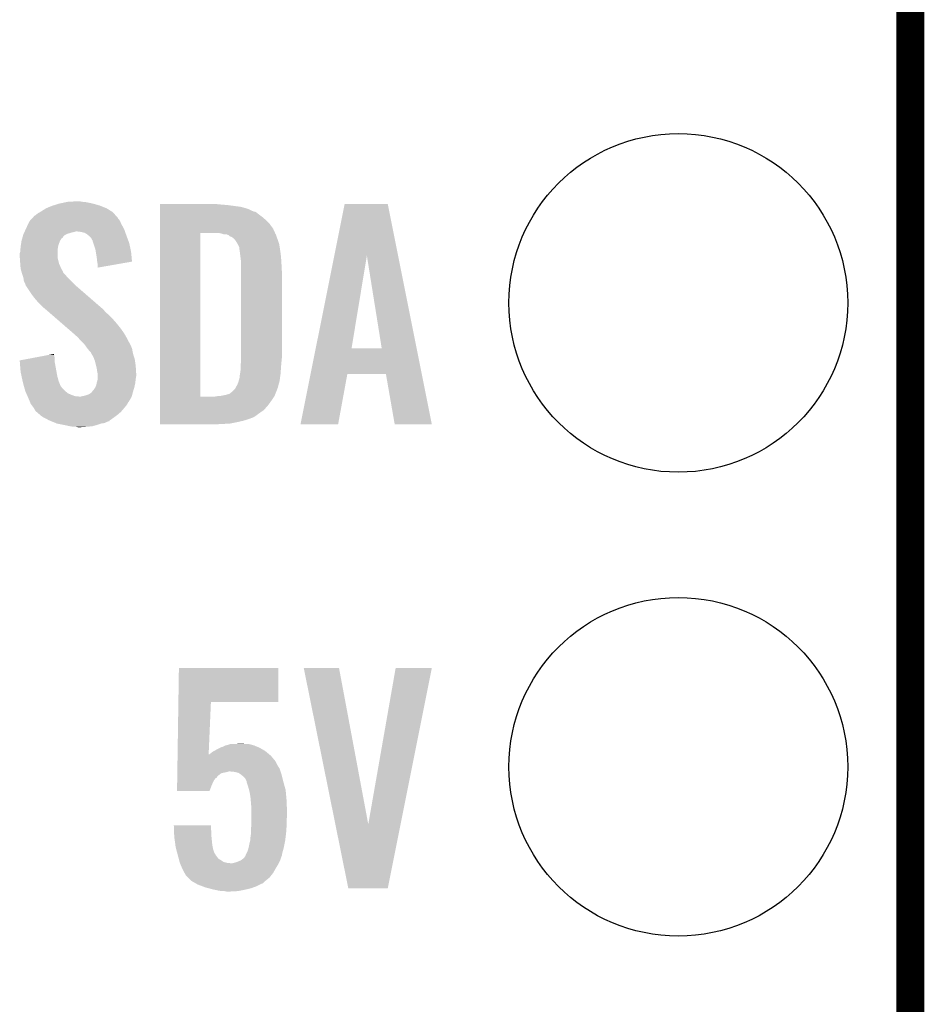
# Model space of a CAD drawing. Extents: x -1.3 to 24.2, y -3.9 to 39.7.
# Tile 40 of 42: x 19.3 to 24.2, y 21.6 to 27. Entities that reach past the tile are written whole.
import ezdxf

# ---------------------------------------------------------------- set-up
doc = ezdxf.new("R2010")
doc.units = 0
doc.layers.get('0').update_dxf_attribs({"linetype": 'CONTINUOUS'})
for name, color, linetype in [('3V3_TO_5V_CLICK_V100_GKO', 14, 'CONTINUOUS'), ('3V3_TO_5V_CLICK_V100_GTO', 12, 'CONTINUOUS'), ('3V3_TO_5V_CLICK_V100_GTS', 13, 'CONTINUOUS')]:
    doc.layers.add(name, color=color, linetype=linetype)

# ---------------------------------------------------------------- blocks, each defined once
blk = doc.blocks.new('ROUND_23')
blk.add_circle((0, 0), 0.9271)

msp = doc.modelspace()

# ---------------------------------------------------------------- linework, layer by layer
at = {"layer": '3V3_TO_5V_CLICK_V100_GKO', "const_width": 0.1524}
msp.add_lwpolyline([(24.13, -1.27), (24.13, 39.5986)], dxfattribs=at)
at = {"layer": '3V3_TO_5V_CLICK_V100_GTO'}
for points in [[(19.430998, 25.93086), (19.439126, 25.9334), (19.698972, 25.93086), (19.692622, 25.9334)], [(19.439126, 25.9334), (19.47164, 25.94356), (19.692622, 25.9334), (19.65706, 25.94356)], [(19.47164, 25.94356), (19.507836, 25.95118), (19.65706, 25.94356), (19.6215, 25.95118)], [(19.507836, 25.95118), (19.519902, 25.95372), (19.6215, 25.95118), (19.596102, 25.95372)], [(19.519902, 25.95372), (19.5707, 25.95626), (19.596102, 25.95372), (19.585942, 25.95626)], [(20.02284, 25.93848), (20.022842, 25.94102), (20.3581, 25.93848), (20.3327, 25.94102)], [(20.02284, 25.93594), (20.02284, 25.93848), (20.39112, 25.93594), (20.3581, 25.93848)], [(20.02284, 25.92578), (20.02284, 25.93594), (20.467322, 25.92578), (20.39112, 25.93594)], [(20.977338, 25.658948), (21.033754, 25.941002), (21.32637, 25.658948), (21.269964, 25.941002)], [(21.033754, 25.941002), (21.033758, 25.94102), (21.269964, 25.941002), (21.033758, 25.94102)], [(19.337024, 25.877522), (19.3421, 25.88006), (19.782364, 25.877522), (19.780038, 25.88006)], [(19.3421, 25.88006), (19.354802, 25.890222), (19.780038, 25.88006), (19.770724, 25.890222)], [(19.354802, 25.890222), (19.36813, 25.897838), (19.770724, 25.890222), (19.763742, 25.897838)], [(19.36813, 25.897838), (19.37258, 25.90038), (19.763742, 25.897838), (19.759612, 25.90038)], [(19.37258, 25.90038), (19.40052, 25.91816), (19.759612, 25.90038), (19.73072, 25.91816)], [(19.40052, 25.91816), (19.430998, 25.93086), (19.73072, 25.91816), (19.698972, 25.93086)], [(20.02284, 25.91562), (20.02284, 25.92578), (20.502882, 25.91562), (20.467322, 25.92578)], [(20.02284, 25.90038), (20.02284, 25.91562), (20.535904, 25.90038), (20.502882, 25.91562)], [(20.02284, 25.900378), (20.02284, 25.90038), (20.540984, 25.900378), (20.535904, 25.90038)], [(20.02284, 25.8953), (20.02284, 25.900378), (20.55114, 25.8953), (20.540984, 25.900378)], [(20.02284, 25.88514), (20.02284, 25.8953), (20.56384, 25.88514), (20.55114, 25.8953)], [(20.02284, 25.8699), (20.02284, 25.88514), (20.58416, 25.8699), (20.56384, 25.88514)], [(19.2913, 25.80894), (19.301968, 25.8318), (19.82447, 25.80894), (19.812, 25.8318)], [(19.301968, 25.8318), (19.309082, 25.84704), (19.812, 25.8318), (19.805468, 25.84704)], [(19.309082, 25.84704), (19.311408, 25.849578), (19.805468, 25.84704), (19.80438, 25.849578)], [(19.311408, 25.849578), (19.323052, 25.86228), (19.80438, 25.849578), (19.79422, 25.86228)], [(19.323052, 25.86228), (19.327704, 25.867356), (19.79422, 25.86228), (19.791682, 25.867356)], [(19.327704, 25.867356), (19.337024, 25.877522), (19.791682, 25.867356), (19.782364, 25.877522)], [(20.022838, 25.806398), (20.02284, 25.834338), (20.64258, 25.806398), (20.62226, 25.834338)], [(20.02284, 25.854662), (20.02284, 25.8699), (20.60194, 25.854662), (20.58416, 25.8699)], [(20.02284, 25.834338), (20.02284, 25.854662), (20.62226, 25.834338), (20.60194, 25.854662)], [(19.271702, 25.760674), (19.274606, 25.770838), (19.49196, 25.760674), (19.50212, 25.770838)], [(19.274606, 25.770838), (19.27606, 25.775922), (19.50212, 25.770838), (19.512284, 25.775922)], [(19.27606, 25.775922), (19.27723, 25.77846), (19.512284, 25.775922), (19.51736, 25.77846)], [(19.27723, 25.77846), (19.280748, 25.78608), (19.51736, 25.77846), (19.54276, 25.78608)], [(19.280748, 25.78608), (19.28192, 25.78862), (19.54276, 25.78608), (19.555458, 25.78862)], [(19.28192, 25.78862), (19.283092, 25.791158), (19.555458, 25.78862), (19.563078, 25.791158)], [(19.283092, 25.79116), (19.288954, 25.803858), (19.831776, 25.79116), (19.82724, 25.803858)], [(19.283092, 25.791158), (19.283092, 25.79116), (19.563078, 25.791158), (19.570698, 25.79116)], [(19.288954, 25.803858), (19.2913, 25.80894), (19.82724, 25.803858), (19.82447, 25.80894)], [(19.591018, 25.78862), (19.570698, 25.79116), (19.832684, 25.78862), (19.831776, 25.79116)], [(19.611338, 25.783542), (19.591018, 25.78862), (19.834498, 25.783542), (19.832684, 25.78862)], [(19.624038, 25.775922), (19.611338, 25.783542), (19.837218, 25.775922), (19.834498, 25.783542)], [(19.633566, 25.7683), (19.624038, 25.775922), (19.83994, 25.7683), (19.837218, 25.775922)], [(20.022822, 24.886942), (20.022838, 25.78354), (20.2438, 24.886942), (20.243822, 25.78354)], [(20.022838, 25.78354), (20.022838, 25.806398), (20.652974, 25.78354), (20.64258, 25.806398)], [(20.355562, 25.780998), (20.335238, 25.78354), (20.65413, 25.780998), (20.652974, 25.78354)], [(20.36318, 25.77846), (20.355562, 25.780998), (20.655282, 25.77846), (20.65413, 25.780998)], [(20.370804, 25.77592), (20.36318, 25.77846), (20.657818, 25.77592), (20.655282, 25.77846)], [(20.386044, 25.775918), (20.370804, 25.77592), (20.65782, 25.775918), (20.657818, 25.77592)], [(20.386054, 25.775914), (20.386044, 25.775918), (20.657822, 25.775914), (20.65782, 25.775918)], [(20.39874, 25.770836), (20.386054, 25.775914), (20.659092, 25.770836), (20.657822, 25.775914)], [(20.403824, 25.765758), (20.39874, 25.770836), (20.660362, 25.765758), (20.659092, 25.770836)], [(19.2616, 25.71242), (19.263946, 25.727662), (19.46656, 25.71242), (19.47164, 25.727662)], [(19.263946, 25.727662), (19.265898, 25.74036), (19.47164, 25.727662), (19.47672, 25.74036)], [(19.265898, 25.74036), (19.2659, 25.740362), (19.47672, 25.74036), (19.47672, 25.740362)], [(19.2659, 25.740362), (19.270252, 25.755596), (19.47672, 25.740362), (19.48688, 25.755596)], [(19.270252, 25.755596), (19.270976, 25.758134), (19.48688, 25.755596), (19.491946, 25.758134)], [(19.270976, 25.758134), (19.271702, 25.760674), (19.491946, 25.758134), (19.49196, 25.760674)], [(19.636738, 25.765762), (19.633566, 25.7683), (19.840892, 25.765762), (19.83994, 25.7683)], [(19.646898, 25.7556), (19.636738, 25.765762), (19.844704, 25.7556), (19.840892, 25.765762)], [(19.651978, 25.745444), (19.646898, 25.7556), (19.848512, 25.745444), (19.844704, 25.7556)], [(19.654514, 25.742906), (19.651978, 25.745444), (19.849464, 25.742906), (19.848512, 25.745444)], [(19.65452, 25.740364), (19.654514, 25.742906), (19.850416, 25.740364), (19.849464, 25.742906)], [(19.658756, 25.727658), (19.65452, 25.740364), (19.85518, 25.727658), (19.850416, 25.740364)], [(19.669758, 25.694642), (19.658756, 25.727658), (19.862132, 25.694642), (19.85518, 25.727658)], [(20.408904, 25.76322), (20.403824, 25.765758), (20.661314, 25.76322), (20.660362, 25.765758)], [(20.411444, 25.763218), (20.408904, 25.76322), (20.661316, 25.763218), (20.661314, 25.76322)], [(20.424142, 25.755598), (20.411444, 25.763218), (20.664172, 25.755598), (20.661316, 25.763218)], [(20.4343, 25.74544), (20.424142, 25.755598), (20.66798, 25.74544), (20.664172, 25.755598)], [(20.4343, 25.745438), (20.4343, 25.74544), (20.667982, 25.745438), (20.66798, 25.74544)], [(20.446998, 25.72512), (20.4343, 25.745438), (20.674754, 25.72512), (20.667982, 25.745438)], [(20.448268, 25.72258), (20.446998, 25.72512), (20.6756, 25.72258), (20.674754, 25.72512)], [(20.45716, 25.704796), (20.448268, 25.72258), (20.678564, 25.704796), (20.6756, 25.72258)], [(19.25574, 25.656538), (19.255742, 25.671782), (19.46402, 25.656538), (19.46402, 25.671782)], [(19.255742, 25.671782), (19.25828, 25.679402), (19.46402, 25.671782), (19.46402, 25.679402)], [(19.25828, 25.679402), (19.259896, 25.697178), (19.46402, 25.679402), (19.46402, 25.697178)], [(19.259896, 25.697178), (19.26082, 25.70734), (19.46402, 25.697178), (19.465712, 25.70734)], [(19.26082, 25.70734), (19.2616, 25.71242), (19.465712, 25.70734), (19.46656, 25.71242)], [(19.6723, 25.679398), (19.669758, 25.694642), (19.86534, 25.679398), (19.862132, 25.694642)], [(19.67738, 25.64892), (19.6723, 25.679398), (19.868232, 25.64892), (19.86534, 25.679398)], [(20.45716, 25.70226), (20.45716, 25.704796), (20.678988, 25.70226), (20.678564, 25.704796)], [(20.458612, 25.6921), (20.45716, 25.70226), (20.68068, 25.6921), (20.678988, 25.70226)], [(20.4597, 25.68448), (20.458612, 25.6921), (20.681696, 25.68448), (20.68068, 25.6921)], [(20.46351, 25.654), (20.4597, 25.68448), (20.68576, 25.654), (20.681696, 25.68448)], [(19.256648, 25.643838), (19.25574, 25.656538), (19.46402, 25.643838), (19.46402, 25.656538)], [(19.25828, 25.62098), (19.256648, 25.643838), (19.469736, 25.62098), (19.46402, 25.643838)], [(19.258868, 25.613358), (19.25828, 25.62098), (19.47164, 25.613358), (19.469736, 25.62098)], [(19.26082, 25.587962), (19.258868, 25.613358), (19.483364, 25.587962), (19.47164, 25.613358)], [(19.67992, 25.626058), (19.67738, 25.64892), (19.8704, 25.626058), (19.868232, 25.64892)], [(19.679922, 25.626056), (19.67992, 25.626058), (19.8704, 25.626056), (19.8704, 25.626058)], [(19.68246, 25.610822), (19.679922, 25.626056), (19.783612, 25.610822), (19.8704, 25.626056)], [(19.68246, 25.593066), (19.68246, 25.610822), (19.68246, 25.593066), (19.783612, 25.610822)], [(20.46732, 25.623518), (20.46351, 25.654), (20.687666, 25.623518), (20.68576, 25.654)], [(20.46732, 25.61336), (20.46732, 25.623518), (20.6883, 25.61336), (20.687666, 25.623518)], [(20.46732, 25.565102), (20.46732, 25.61336), (20.69084, 25.565102), (20.6883, 25.61336)], [(20.875762, 25.151106), (20.977338, 25.658948), (21.071844, 25.151106), (21.155642, 25.658948)], [(21.236914, 25.15108), (21.155642, 25.658948), (21.427932, 25.15108), (21.32637, 25.658948)], [(19.2629, 25.58034), (19.26082, 25.587962), (19.486882, 25.58034), (19.483364, 25.587962)], [(19.263594, 25.577796), (19.2629, 25.58034), (19.489422, 25.577796), (19.486882, 25.58034)], [(19.26498, 25.572718), (19.263594, 25.577796), (19.49196, 25.572718), (19.489422, 25.577796)], [(19.267058, 25.565098), (19.26498, 25.572718), (19.494504, 25.565098), (19.49196, 25.572718)], [(19.268442, 25.56002), (19.267058, 25.565098), (19.499582, 25.56002), (19.494504, 25.565098)], [(19.270136, 25.554938), (19.268442, 25.56002), (19.504662, 25.554938), (19.499582, 25.56002)], [(19.274368, 25.54224), (19.270136, 25.554938), (19.51482, 25.54224), (19.504662, 25.554938)], [(20.46732, 25.10282), (20.46732, 25.565102), (20.69084, 25.10282), (20.69084, 25.565102)], [(19.276058, 25.537162), (19.274368, 25.54224), (19.519898, 25.537162), (19.51482, 25.54224)], [(19.2786, 25.519384), (19.276058, 25.537162), (19.537676, 25.519384), (19.519898, 25.537162)], [(19.28622, 25.504142), (19.2786, 25.519384), (19.552918, 25.504142), (19.537676, 25.519384)], [(19.288126, 25.49652), (19.28622, 25.504142), (19.56054, 25.49652), (19.552918, 25.504142)], [(19.288758, 25.493986), (19.288126, 25.49652), (19.563464, 25.493986), (19.56054, 25.49652)], [(19.291298, 25.491442), (19.288758, 25.493986), (19.5664, 25.491442), (19.563464, 25.493986)], [(19.32178, 25.44572), (19.291298, 25.491442), (19.619158, 25.44572), (19.5664, 25.491442)], [(19.33956, 25.422858), (19.32178, 25.44572), (19.645536, 25.422858), (19.619158, 25.44572)], [(19.35734, 25.40254), (19.33956, 25.422858), (19.668982, 25.40254), (19.645536, 25.422858)], [(19.38528, 25.374602), (19.35734, 25.40254), (19.701218, 25.374602), (19.668982, 25.40254)], [(19.395438, 25.36698), (19.38528, 25.374602), (19.710012, 25.36698), (19.701218, 25.374602)], [(19.397976, 25.364442), (19.395438, 25.36698), (19.71294, 25.364442), (19.710012, 25.36698)], [(19.39798, 25.364438), (19.397976, 25.364442), (19.712944, 25.364438), (19.71294, 25.364442)], [(19.400912, 25.361898), (19.39798, 25.364438), (19.715482, 25.361898), (19.712944, 25.364438)], [(19.415566, 25.349198), (19.400912, 25.361898), (19.725642, 25.349198), (19.715482, 25.361898)], [(19.430216, 25.336502), (19.415566, 25.349198), (19.740878, 25.336502), (19.725642, 25.349198)], [(19.453664, 25.31618), (19.430216, 25.336502), (19.7612, 25.31618), (19.740878, 25.336502)], [(19.480042, 25.29332), (19.453664, 25.31618), (19.78152, 25.29332), (19.7612, 25.31618)], [(19.51228, 25.26538), (19.480042, 25.29332), (19.80438, 25.26538), (19.78152, 25.29332)], [(19.54452, 25.23744), (19.51228, 25.26538), (19.824702, 25.23744), (19.80438, 25.26538)], [(19.55038, 25.23236), (19.54452, 25.23744), (19.827666, 25.23236), (19.824702, 25.23744)], [(19.57324, 25.21204), (19.55038, 25.23236), (19.839518, 25.21204), (19.827666, 25.23236)], [(19.577756, 25.20696), (19.57324, 25.21204), (19.84248, 25.20696), (19.839518, 25.21204)], [(19.591302, 25.191722), (19.577756, 25.20696), (19.8501, 25.191722), (19.84248, 25.20696)], [(19.59356, 25.18918), (19.591302, 25.191722), (19.851554, 25.18918), (19.8501, 25.191722)], [(19.608802, 25.173938), (19.59356, 25.18918), (19.86026, 25.173938), (19.851554, 25.18918)], [(19.611338, 25.171402), (19.608802, 25.173938), (19.861388, 25.171402), (19.86026, 25.173938)], [(19.62404, 25.15362), (19.611338, 25.171402), (19.869292, 25.15362), (19.861388, 25.171402)], [(19.626074, 25.151078), (19.62404, 25.15362), (19.87042, 25.151078), (19.869292, 25.15362)], [(19.634198, 25.140922), (19.626074, 25.151078), (19.872268, 25.140922), (19.87042, 25.151078)], [(19.644356, 25.130762), (19.634198, 25.140922), (19.874114, 25.130762), (19.872268, 25.140922)], [(19.6469, 25.123144), (19.644356, 25.130762), (19.8755, 25.123144), (19.874114, 25.130762)], [(19.646906, 25.123138), (19.6469, 25.123144), (19.8755, 25.123138), (19.8755, 25.123144)], [(19.649438, 25.1206), (19.646906, 25.123138), (19.876282, 25.1206), (19.8755, 25.123138)], [(20.847814, 25.01138), (20.875756, 25.15108), (21.45587, 25.01138), (21.427932, 25.15108)], [(20.875756, 25.15108), (20.875762, 25.151106), (21.236914, 25.15108), (21.071844, 25.151106)], [(19.25576, 25.085044), (19.349776, 25.102818), (19.44624, 25.085044), (19.44624, 25.102818)], [(19.255964, 25.082498), (19.25576, 25.085044), (19.44624, 25.082498), (19.44624, 25.085044)], [(19.26082, 25.02154), (19.255964, 25.082498), (19.457324, 25.02154), (19.44624, 25.082498)], [(19.349776, 25.102818), (19.416954, 25.115518), (19.44624, 25.102818), (19.4437, 25.115518)], [(19.416954, 25.115518), (19.4437, 25.120574), (19.4437, 25.115518), (19.4437, 25.120574)], [(19.6596, 25.102822), (19.649438, 25.1206), (19.881752, 25.102822), (19.876282, 25.1206)], [(19.664364, 25.090118), (19.6596, 25.102822), (19.88566, 25.090118), (19.881752, 25.102822)], [(19.667218, 25.082502), (19.664364, 25.090118), (19.88675, 25.082502), (19.88566, 25.090118)], [(19.674206, 25.05456), (19.667218, 25.082502), (19.89074, 25.05456), (19.88675, 25.082502)], [(20.46478, 25.057102), (20.466626, 25.07742), (20.686606, 25.057102), (20.6883, 25.07742)], [(20.466626, 25.07742), (20.46732, 25.08504), (20.6883, 25.07742), (20.689062, 25.08504)], [(20.46732, 25.08504), (20.46732, 25.10282), (20.689062, 25.08504), (20.69084, 25.10282)], [(19.26579, 24.99868), (19.26082, 25.02154), (19.46148, 24.99868), (19.457324, 25.02154)], [(19.67738, 25.04186), (19.674206, 25.05456), (19.891534, 25.04186), (19.89074, 25.05456)], [(19.67992, 25.02408), (19.67738, 25.04186), (19.892646, 25.02408), (19.891534, 25.04186)], [(19.681952, 25.013922), (19.67992, 25.02408), (19.89328, 25.013922), (19.892646, 25.02408)], [(20.461392, 25.01138), (20.46224, 25.01646), (20.68322, 25.01138), (20.683582, 25.01646)], [(20.46224, 25.01646), (20.46478, 25.03424), (20.683582, 25.01646), (20.684852, 25.03424)], [(20.46478, 25.04694), (20.46478, 25.057102), (20.68576, 25.04694), (20.686606, 25.057102)], [(20.46478, 25.03424), (20.46478, 25.04694), (20.684852, 25.03424), (20.68576, 25.04694)], [(19.271864, 24.970738), (19.26579, 24.99868), (19.4691, 24.970738), (19.46148, 24.99868)], [(19.27352, 24.963118), (19.271864, 24.970738), (19.47215, 24.963118), (19.4691, 24.970738)], [(19.278458, 24.94534), (19.27352, 24.963118), (19.479264, 24.94534), (19.47215, 24.963118)], [(19.67687, 24.96058), (19.67738, 24.96312), (19.8882, 24.96058), (19.888482, 24.96312)], [(19.67738, 24.96312), (19.68246, 24.980902), (19.888482, 24.96312), (19.890456, 24.980902)], [(19.68246, 25.011382), (19.681952, 25.013922), (19.89328, 25.011382), (19.89328, 25.013922)], [(19.68246, 24.998678), (19.68246, 25.011382), (19.89328, 24.998678), (19.89328, 25.011382)], [(19.68246, 24.983442), (19.68246, 24.998678), (19.89074, 24.983442), (19.89328, 24.998678)], [(19.68246, 24.980902), (19.68246, 24.983442), (19.890456, 24.980902), (19.89074, 24.983442)], [(20.447, 24.952958), (20.45208, 24.965658), (20.67272, 24.952958), (20.676106, 24.965658)], [(20.45208, 24.965658), (20.454256, 24.973278), (20.676106, 24.965658), (20.67814, 24.973278)], [(20.454256, 24.973278), (20.45716, 24.983436), (20.67814, 24.973278), (20.679494, 24.983436)], [(20.45716, 24.985976), (20.459698, 24.991056), (20.679832, 24.985976), (20.68051, 24.991056)], [(20.45716, 24.983436), (20.45716, 24.985976), (20.679494, 24.983436), (20.679832, 24.985976)], [(20.459698, 24.991056), (20.4597, 25.001218), (20.68051, 24.991056), (20.681864, 25.001218)], [(20.4597, 25.001218), (20.461392, 25.01138), (20.681864, 25.001218), (20.68322, 25.01138)], [(20.792444, 24.734546), (20.84781, 25.011362), (20.998166, 24.734546), (21.048976, 25.011362)], [(20.84781, 25.011362), (20.847814, 25.01138), (21.048976, 25.011362), (21.259782, 25.01138)], [(21.308056, 24.734538), (21.259782, 25.01138), (21.511232, 24.734538), (21.45587, 25.01138)], [(19.279164, 24.9428), (19.278458, 24.94534), (19.4818, 24.9428), (19.479264, 24.94534)], [(19.281282, 24.935178), (19.279164, 24.9428), (19.486882, 24.935178), (19.4818, 24.9428)], [(19.286218, 24.9174), (19.281282, 24.935178), (19.50466, 24.9174), (19.486882, 24.935178)], [(19.291776, 24.9047), (19.286218, 24.9174), (19.519902, 24.9047), (19.50466, 24.9174)], [(19.646902, 24.907244), (19.65071, 24.91232), (19.874114, 24.907244), (19.8755, 24.91232)], [(19.65071, 24.91232), (19.654522, 24.9174), (19.8755, 24.91232), (19.877022, 24.9174)], [(19.654522, 24.9174), (19.6596, 24.92248), (19.877022, 24.9174), (19.878546, 24.92248)], [(19.6596, 24.92248), (19.66976, 24.93772), (19.878546, 24.92248), (19.883118, 24.93772)], [(19.66976, 24.937722), (19.67484, 24.950422), (19.88312, 24.937722), (19.885942, 24.950422)], [(19.66976, 24.93772), (19.66976, 24.937722), (19.883118, 24.93772), (19.88312, 24.937722)], [(19.67484, 24.950422), (19.67687, 24.96058), (19.885942, 24.950422), (19.8882, 24.96058)], [(20.40382, 24.90216), (20.416518, 24.912318), (20.65528, 24.90216), (20.659186, 24.912318)], [(20.416518, 24.912318), (20.434298, 24.9301), (20.659186, 24.912318), (20.666024, 24.9301)], [(20.434298, 24.9301), (20.437118, 24.935178), (20.666024, 24.9301), (20.667978, 24.935178)], [(20.437118, 24.935178), (20.447, 24.952958), (20.667978, 24.935178), (20.67272, 24.952958)], [(19.29511, 24.89708), (19.291776, 24.9047), (19.53768, 24.89708), (19.519902, 24.9047)], [(19.298444, 24.88946), (19.29511, 24.89708), (19.558002, 24.88946), (19.53768, 24.89708)], [(19.299556, 24.88692), (19.298444, 24.88946), (19.583398, 24.88692), (19.558002, 24.88946)], [(19.300668, 24.884378), (19.299556, 24.88692), (19.86788, 24.884378), (19.868572, 24.88692)], [(19.304, 24.87676), (19.300668, 24.884378), (19.863308, 24.87676), (19.86788, 24.884378)], [(19.31141, 24.858978), (19.304, 24.87676), (19.852638, 24.858978), (19.863308, 24.87676)], [(19.31247, 24.856436), (19.31141, 24.858978), (19.850098, 24.856436), (19.852638, 24.858978)], [(19.3167, 24.84628), (19.31247, 24.856436), (19.845018, 24.84628), (19.850098, 24.856436)], [(19.588482, 24.88692), (19.59864, 24.88946), (19.868572, 24.88692), (19.869264, 24.88946)], [(19.59864, 24.88946), (19.61134, 24.892002), (19.869264, 24.88946), (19.869958, 24.892002)], [(19.61134, 24.892002), (19.634202, 24.89962), (19.869958, 24.892002), (19.872036, 24.89962)], [(19.634202, 24.89962), (19.646902, 24.907244), (19.872036, 24.89962), (19.874114, 24.907244)], [(20.02282, 24.83612), (20.022822, 24.85644), (20.6121, 24.83612), (20.62734, 24.85644)], [(20.022822, 24.88692), (20.022822, 24.886942), (20.322538, 24.88692), (20.2438, 24.886942)], [(20.022822, 24.87422), (20.022822, 24.88692), (20.64004, 24.87422), (20.648506, 24.88692)], [(20.022822, 24.85644), (20.022822, 24.87422), (20.62734, 24.85644), (20.64004, 24.87422)], [(20.322538, 24.88692), (20.337754, 24.889456), (20.648506, 24.88692), (20.650198, 24.889456)], [(20.337754, 24.889456), (20.337778, 24.88946), (20.650198, 24.889456), (20.650198, 24.88946)], [(20.350478, 24.88946), (20.386032, 24.897078), (20.650198, 24.88946), (20.65274, 24.897078)], [(20.386032, 24.897078), (20.386042, 24.89708), (20.65274, 24.897078), (20.65274, 24.89708)], [(20.386042, 24.89708), (20.403818, 24.902158), (20.65274, 24.89708), (20.655278, 24.902158)], [(20.403818, 24.902158), (20.40382, 24.90216), (20.655278, 24.902158), (20.65528, 24.90216)], [(19.32432, 24.83612), (19.3167, 24.84628), (19.8374, 24.83612), (19.845018, 24.84628)], [(19.33194, 24.82596), (19.32432, 24.83612), (19.828932, 24.82596), (19.8374, 24.83612)], [(19.334988, 24.82088), (19.33194, 24.82596), (19.8247, 24.82088), (19.828932, 24.82596)], [(19.33956, 24.813258), (19.334988, 24.82088), (19.818166, 24.813258), (19.8247, 24.82088)], [(19.342098, 24.808184), (19.33956, 24.813258), (19.813818, 24.808184), (19.818166, 24.813258)], [(19.348032, 24.803098), (19.342098, 24.808184), (19.80946, 24.803098), (19.813818, 24.808184)], [(19.365808, 24.78786), (19.348032, 24.803098), (19.791682, 24.78786), (19.80946, 24.803098)], [(20.02282, 24.81326), (20.02282, 24.83612), (20.591778, 24.81326), (20.6121, 24.83612)], [(20.02282, 24.79548), (20.02282, 24.81326), (20.56638, 24.79548), (20.591778, 24.81326)], [(19.37766, 24.7777), (19.365808, 24.78786), (19.778134, 24.7777), (19.791682, 24.78786)], [(19.387186, 24.77262), (19.37766, 24.7777), (19.77136, 24.77262), (19.778134, 24.7777)], [(19.41576, 24.75738), (19.387186, 24.77262), (19.7496, 24.75738), (19.77136, 24.77262)], [(19.421954, 24.75483), (19.41576, 24.75738), (19.74596, 24.75483), (19.7496, 24.75738)], [(19.428108, 24.752296), (19.421954, 24.75483), (19.745942, 24.752296), (19.74596, 24.75483)], [(19.434268, 24.74976), (19.428108, 24.752296), (19.735798, 24.74976), (19.745942, 24.752296)], [(19.452774, 24.74214), (19.434268, 24.74976), (19.720556, 24.74214), (19.735798, 24.74976)], [(20.02282, 24.77516), (20.02282, 24.79548), (20.538438, 24.77516), (20.56638, 24.79548)], [(20.02282, 24.77262), (20.02282, 24.77516), (20.533358, 24.77262), (20.538438, 24.77516)], [(20.02282, 24.77008), (20.02282, 24.77262), (20.52574, 24.77008), (20.533358, 24.77262)], [(20.02282, 24.76246), (20.02282, 24.77008), (20.505422, 24.76246), (20.52574, 24.77008)], [(20.02282, 24.75484), (20.02282, 24.76246), (20.48002, 24.75484), (20.505422, 24.76246)], [(20.02282, 24.74722), (20.02282, 24.75484), (20.447, 24.74722), (20.48002, 24.75484)], [(20.02282, 24.7396), (20.02282, 24.74722), (20.4089, 24.7396), (20.447, 24.74722)], [(19.458938, 24.739602), (19.452774, 24.74214), (19.702804, 24.739602), (19.720556, 24.74214)], [(19.458958, 24.739598), (19.458938, 24.739602), (19.702778, 24.739598), (19.702804, 24.739602)], [(19.497032, 24.731982), (19.458958, 24.739598), (19.67992, 24.731982), (19.702778, 24.739598)], [(19.49704, 24.73198), (19.497032, 24.731982), (19.679912, 24.73198), (19.67992, 24.731982)], [(19.532602, 24.72436), (19.49704, 24.73198), (19.651978, 24.72436), (19.679912, 24.73198)], [(19.55038, 24.72182), (19.532602, 24.72436), (19.6215, 24.72182), (19.651978, 24.72436)], [(19.573238, 24.71928), (19.563078, 24.72182), (19.588482, 24.71928), (19.6215, 24.72182)], [(20.02282, 24.73706), (20.02282, 24.7396), (20.36572, 24.73706), (20.4089, 24.7396)], [(20.02282, 24.734542), (20.02282, 24.73706), (20.31536, 24.734542), (20.36572, 24.73706)], [(20.31492, 24.73452), (20.02282, 24.734542), (20.31492, 24.73452), (20.31536, 24.734542)], [(20.998162, 24.73452), (20.792444, 24.734546), (20.998162, 24.73452), (20.998166, 24.734546)], [(21.511234, 24.73452), (21.511232, 24.734538), (21.511234, 24.73452), (21.308056, 24.734538)], [(20.124176, 23.2156), (20.12698, 23.400998), (20.670498, 23.2156), (20.67052, 23.400998)], [(20.12698, 23.400998), (20.126982, 23.40102), (20.67052, 23.400998), (20.126982, 23.40102)], [(20.810248, 23.401002), (20.810244, 23.401018), (21.003264, 23.401002), (20.810244, 23.401018)], [(20.983202, 22.54516), (20.810248, 23.401002), (21.163302, 22.54516), (21.003264, 23.401002)], [(21.163302, 22.54516), (21.313152, 23.400994), (21.340074, 22.54516), (21.511256, 23.400994)], [(21.313152, 23.400994), (21.313158, 23.40102), (21.511256, 23.400994), (21.313158, 23.40102)], [(20.119834, 22.92858), (20.124176, 23.215578), (20.289778, 22.92858), (20.30222, 23.215578)], [(20.124176, 23.215578), (20.124176, 23.2156), (20.30222, 23.215578), (20.670498, 23.2156)], [(20.353022, 22.96414), (20.363184, 22.96922), (20.568922, 22.96414), (20.55673, 22.96922)], [(20.363184, 22.96922), (20.365724, 22.969222), (20.55673, 22.96922), (20.556726, 22.969222)], [(20.365724, 22.969222), (20.380962, 22.97684), (20.556726, 22.969222), (20.538442, 22.97684)], [(20.380962, 22.97684), (20.39366, 22.979382), (20.538442, 22.97684), (20.529124, 22.979382)], [(20.39366, 22.979382), (20.408904, 22.98446), (20.529124, 22.979382), (20.510504, 22.98446)], [(20.42668, 22.98446), (20.467318, 22.987), (20.487642, 22.98446), (20.477482, 22.987)], [(20.119258, 22.890476), (20.119718, 22.920958), (20.655282, 22.890476), (20.629882, 22.920958)], [(20.119718, 22.920958), (20.119758, 22.92354), (20.629882, 22.920958), (20.626784, 22.92354)], [(20.119758, 22.92354), (20.119834, 22.92858), (20.28956, 22.92354), (20.2946, 22.92858)], [(20.28956, 22.92354), (20.289778, 22.92858), (20.626784, 22.92354), (20.620736, 22.92858)], [(20.2946, 22.92858), (20.309842, 22.941282), (20.620736, 22.92858), (20.605494, 22.941282)], [(20.309842, 22.941282), (20.318982, 22.94636), (20.605494, 22.941282), (20.5994, 22.94636)], [(20.318982, 22.94636), (20.3327, 22.95398), (20.5994, 22.94636), (20.586338, 22.95398)], [(20.3327, 22.95398), (20.353022, 22.96414), (20.586338, 22.95398), (20.568922, 22.96414)], [(20.118644, 22.84984), (20.11895, 22.870162), (20.67814, 22.84984), (20.66544, 22.870162)], [(20.11895, 22.870162), (20.119258, 22.890476), (20.66544, 22.870162), (20.655282, 22.890476)], [(20.117952, 22.804114), (20.118106, 22.81428), (20.33524, 22.804114), (20.3454, 22.81428)], [(20.118106, 22.81428), (20.118258, 22.824438), (20.3454, 22.81428), (20.358096, 22.824438)], [(20.118258, 22.824438), (20.118336, 22.82952), (20.358096, 22.824438), (20.38096, 22.82952)], [(20.118336, 22.82952), (20.118374, 22.83206), (20.38096, 22.82952), (20.393658, 22.83206)], [(20.118374, 22.83206), (20.118412, 22.834598), (20.393658, 22.83206), (20.401278, 22.834598)], [(20.118412, 22.8346), (20.118644, 22.84984), (20.68322, 22.8346), (20.67814, 22.84984)], [(20.118412, 22.834598), (20.118412, 22.8346), (20.401278, 22.834598), (20.406362, 22.8346)], [(20.431758, 22.83206), (20.406362, 22.8346), (20.684066, 22.83206), (20.68322, 22.8346)], [(20.452078, 22.826982), (20.431758, 22.83206), (20.685758, 22.826982), (20.684066, 22.83206)], [(20.463512, 22.81936), (20.452078, 22.826982), (20.688298, 22.81936), (20.685758, 22.826982)], [(20.46732, 22.81682), (20.463512, 22.81936), (20.688934, 22.81682), (20.688298, 22.81936)], [(20.480018, 22.806662), (20.46732, 22.81682), (20.691474, 22.806662), (20.688934, 22.81682)], [(20.490178, 22.7965), (20.480018, 22.806662), (20.694016, 22.7965), (20.691474, 22.806662)], [(20.1168, 22.727942), (20.117298, 22.76094), (20.294592, 22.727942), (20.3073, 22.76094)], [(20.117298, 22.76094), (20.117644, 22.783798), (20.3073, 22.76094), (20.31746, 22.783798)], [(20.117644, 22.783798), (20.117798, 22.793958), (20.31746, 22.783798), (20.32508, 22.793958)], [(20.117798, 22.793958), (20.117874, 22.799038), (20.32508, 22.793958), (20.33016, 22.799038)], [(20.117874, 22.799038), (20.117912, 22.801574), (20.33016, 22.799038), (20.335226, 22.801574)], [(20.117912, 22.801574), (20.117952, 22.804114), (20.335226, 22.801574), (20.33524, 22.804114)], [(20.49526, 22.78634), (20.490178, 22.7965), (20.696556, 22.78634), (20.694016, 22.7965)], [(20.497798, 22.778722), (20.49526, 22.78634), (20.69846, 22.778722), (20.696556, 22.78634)], [(20.4978, 22.77872), (20.497798, 22.778722), (20.69846, 22.77872), (20.69846, 22.778722)], [(20.4978, 22.776184), (20.4978, 22.77872), (20.699166, 22.776184), (20.69846, 22.77872)], [(20.50542, 22.75332), (20.4978, 22.776184), (20.705516, 22.75332), (20.699166, 22.776184)], [(20.510964, 22.732998), (20.50542, 22.75332), (20.71116, 22.732998), (20.705516, 22.75332)], [(20.294584, 22.72792), (20.1168, 22.727942), (20.294584, 22.72792), (20.294592, 22.727942)], [(20.51304, 22.72538), (20.510964, 22.732998), (20.711854, 22.72538), (20.71116, 22.732998)], [(20.51812, 22.69744), (20.51304, 22.72538), (20.714394, 22.69744), (20.711854, 22.72538)], [(20.519968, 22.67712), (20.51812, 22.69744), (20.71624, 22.67712), (20.714394, 22.69744)], [(20.52066, 22.6695), (20.519968, 22.67712), (20.716546, 22.6695), (20.71624, 22.67712)], [(20.5232, 22.63902), (20.52066, 22.6695), (20.717764, 22.63902), (20.716546, 22.6695)], [(20.5232, 22.61362), (20.5232, 22.63902), (20.71878, 22.61362), (20.717764, 22.63902)], [(20.5232, 22.59076), (20.5232, 22.61362), (20.71878, 22.59076), (20.71878, 22.61362)], [(20.5232, 22.565362), (20.5232, 22.59076), (20.71624, 22.565362), (20.71878, 22.59076)], [(20.099042, 22.539938), (20.09904, 22.539958), (20.30222, 22.539938), (20.09904, 22.539958)], [(20.099746, 22.52218), (20.099042, 22.539938), (20.30222, 22.52218), (20.30222, 22.539938)], [(20.522692, 22.53234), (20.5232, 22.537418), (20.71624, 22.53234), (20.71624, 22.537418)], [(20.5232, 22.537418), (20.5232, 22.565362), (20.71624, 22.537418), (20.71624, 22.565362)], [(21.054056, 22.194538), (20.983202, 22.54516), (21.269944, 22.194538), (21.340074, 22.54516)], [(20.100452, 22.504398), (20.099746, 22.52218), (20.30476, 22.504398), (20.30222, 22.52218)], [(20.10136, 22.48154), (20.100452, 22.504398), (20.30476, 22.48154), (20.30476, 22.504398)], [(20.10156, 22.47646), (20.10136, 22.48154), (20.305268, 22.47646), (20.30476, 22.48154)], [(20.51812, 22.47138), (20.52066, 22.489162), (20.710524, 22.47138), (20.712746, 22.489162)], [(20.52066, 22.51202), (20.522692, 22.53234), (20.714788, 22.51202), (20.71624, 22.53234)], [(20.52066, 22.49678), (20.52066, 22.51202), (20.7137, 22.49678), (20.714788, 22.51202)], [(20.52066, 22.489162), (20.52066, 22.49678), (20.712746, 22.489162), (20.7137, 22.49678)], [(20.107796, 22.43074), (20.10156, 22.47646), (20.30984, 22.43074), (20.305268, 22.47646)], [(20.10918, 22.420582), (20.107796, 22.43074), (20.311874, 22.420582), (20.30984, 22.43074)], [(20.508504, 22.41804), (20.515582, 22.45106), (20.701, 22.41804), (20.707602, 22.45106)], [(20.515582, 22.45106), (20.517272, 22.456142), (20.707602, 22.45106), (20.70862, 22.456142)], [(20.517272, 22.456142), (20.51812, 22.458684), (20.70862, 22.456142), (20.708936, 22.458684)], [(20.51812, 22.458684), (20.51812, 22.47138), (20.708936, 22.458684), (20.710524, 22.47138)], [(20.113192, 22.405338), (20.10918, 22.420582), (20.314922, 22.405338), (20.311874, 22.420582)], [(20.11854, 22.38502), (20.113192, 22.405338), (20.322544, 22.38502), (20.314922, 22.405338)], [(20.119208, 22.382476), (20.11854, 22.38502), (20.325082, 22.382476), (20.322544, 22.38502)], [(20.120544, 22.3774), (20.119208, 22.382476), (20.327622, 22.3774), (20.325082, 22.382476)], [(20.12188, 22.37232), (20.120544, 22.3774), (20.331434, 22.37232), (20.327622, 22.3774)], [(20.49018, 22.369784), (20.49187, 22.374856), (20.688808, 22.369784), (20.690838, 22.374856)], [(20.49187, 22.374856), (20.49272, 22.3774), (20.690838, 22.374856), (20.690838, 22.3774)], [(20.49272, 22.3774), (20.493988, 22.379938), (20.690838, 22.3774), (20.69084, 22.379938)], [(20.493988, 22.379938), (20.502882, 22.397722), (20.69084, 22.379938), (20.695582, 22.397722)], [(20.502882, 22.397722), (20.50796, 22.415498), (20.695582, 22.397722), (20.700322, 22.415498)], [(20.50796, 22.415498), (20.508504, 22.41804), (20.700322, 22.415498), (20.701, 22.41804)], [(20.125944, 22.357078), (20.12188, 22.37232), (20.342864, 22.357078), (20.331434, 22.37232)], [(20.127976, 22.349462), (20.125944, 22.357078), (20.35556, 22.349462), (20.342864, 22.357078)], [(20.130686, 22.339298), (20.127976, 22.349462), (20.3708, 22.339298), (20.35556, 22.349462)], [(20.132038, 22.33422), (20.130686, 22.339298), (20.388582, 22.33422), (20.3708, 22.339298)], [(20.133098, 22.33168), (20.132038, 22.33422), (20.411442, 22.33168), (20.388582, 22.33422)], [(20.135214, 22.326602), (20.133098, 22.33168), (20.67052, 22.326602), (20.673058, 22.33168)], [(20.14474, 22.30374), (20.135214, 22.326602), (20.656802, 22.30374), (20.67052, 22.326602)], [(20.419062, 22.33168), (20.439382, 22.336762), (20.673058, 22.33168), (20.6756, 22.336762)], [(20.439382, 22.336762), (20.464776, 22.34692), (20.6756, 22.336762), (20.68068, 22.34692)], [(20.464776, 22.34692), (20.464782, 22.346922), (20.68068, 22.34692), (20.68068, 22.346922)], [(20.464782, 22.346922), (20.485088, 22.362162), (20.68068, 22.346922), (20.68576, 22.362162)], [(20.485088, 22.362162), (20.4851, 22.36217), (20.68576, 22.362162), (20.685762, 22.36217)], [(20.4851, 22.36217), (20.485106, 22.364706), (20.685762, 22.36217), (20.686776, 22.364706)], [(20.485106, 22.364706), (20.49018, 22.369784), (20.686776, 22.364706), (20.688808, 22.369784)], [(20.14601, 22.3012), (20.14474, 22.30374), (20.65528, 22.3012), (20.656802, 22.30374)], [(20.1549, 22.28342), (20.14601, 22.3012), (20.6454, 22.28342), (20.65528, 22.3012)], [(20.157948, 22.278342), (20.1549, 22.28342), (20.64258, 22.278342), (20.6454, 22.28342)], [(20.16252, 22.270718), (20.157948, 22.278342), (20.63648, 22.270718), (20.64258, 22.278342)], [(20.165058, 22.265644), (20.16252, 22.270718), (20.632422, 22.265644), (20.63648, 22.270718)], [(20.177764, 22.252938), (20.165058, 22.265644), (20.622258, 22.252938), (20.632422, 22.265644)], [(20.19554, 22.235162), (20.177764, 22.252938), (20.600036, 22.235162), (20.622258, 22.252938)], [(20.199988, 22.23262), (20.19554, 22.235162), (20.59686, 22.23262), (20.600036, 22.235162)], [(20.21777, 22.222458), (20.199988, 22.23262), (20.586696, 22.222458), (20.59686, 22.23262)], [(20.231098, 22.21484), (20.21777, 22.222458), (20.56892, 22.21484), (20.586696, 22.222458)], [(20.258194, 22.20468), (20.231098, 22.21484), (20.548598, 22.20468), (20.56892, 22.21484)], [(20.27174, 22.1996), (20.258194, 22.20468), (20.534628, 22.1996), (20.548598, 22.20468)], [(20.29079, 22.19452), (20.27174, 22.1996), (20.520658, 22.19452), (20.534628, 22.1996)], [(20.30984, 22.18944), (20.29079, 22.19452), (20.498646, 22.18944), (20.520658, 22.19452)], [(20.321694, 22.1869), (20.30984, 22.18944), (20.48764, 22.1869), (20.498646, 22.18944)], [(20.345402, 22.18182), (20.321694, 22.1869), (20.46224, 22.18182), (20.48764, 22.1869)], [(20.36318, 22.17928), (20.345402, 22.18182), (20.44954, 22.17928), (20.46224, 22.18182)], [(20.388578, 22.17674), (20.375878, 22.17928), (20.403822, 22.17674), (20.44954, 22.17928)], [(21.269942, 22.19452), (21.054056, 22.194538), (21.269942, 22.19452), (21.269944, 22.194538)]]:
    msp.add_solid(points, dxfattribs=at)

# ---------------------------------------------------------------- block references
at = {"layer": '3V3_TO_5V_CLICK_V100_GTS'}
for p in [(22.86, 25.4), (22.86, 22.86)]:
    msp.add_blockref('ROUND_23', p, dxfattribs=at)

doc.saveas('drawing.dxf')
